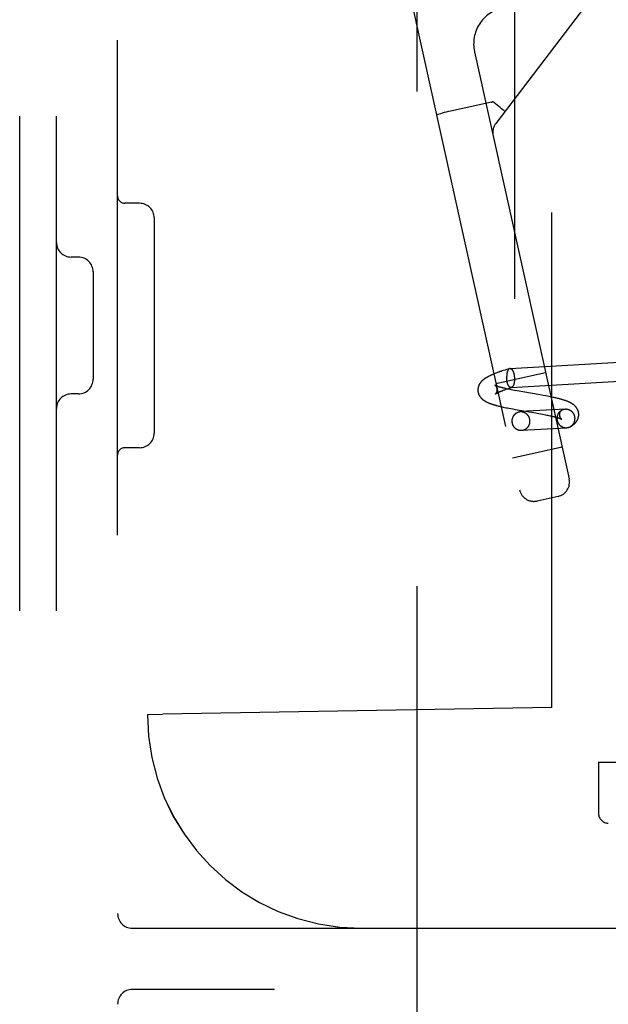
# Model space of a CAD drawing. Header units: inches. Extents: x 0 to 184, y 0 to 119.
# Tile 63 of 113: x 108.29 to 109.49, y 38.91 to 40.92. Entities that reach past the tile are written whole.
import ezdxf

# ---------------------------------------------------------------- set-up
doc = ezdxf.new("R2010")
doc.units = ezdxf.units.IN
doc.header["$LTSCALE"] = 10.121375
doc.header["$MEASUREMENT"] = 0
doc.linetypes.add('HIDDEN', pattern=[0.2, 0.1, -0.1])
doc.layers.add('DEFAULT_2', color=8, linetype='HIDDEN')

msp = doc.modelspace()

# ---------------------------------------------------------------- linework, layer by layer
at = {"layer": 'DEFAULT_2', "color": 8, "linetype": 'HIDDEN'}
for p, q in [((108.29, 37.686), (108.29, 43.186)), ((108.365, 37.686), (108.365, 43.186)), ((108.49, 37.841), (108.49, 43.031)), ((109.1025, 38.7485), (109.1025, 42.1235)), ((109.301, 41.3604), (109.301, 39.5116)), ((109.3771, 39.5129), (109.3771, 41.3591)), ((109.0638, 41.0757), (109.3114, 39.9578)), ((109.4699, 40.9792), (109.2628, 40.707)), ((109.2194, 40.8541), (109.4129, 39.9803)), ((109.254, 40.7511), (109.1705, 40.7326)), ((109.254, 40.7511), (109.2548, 40.7512)), ((109.281, 40.7316), (109.2803, 40.7324)), ((109.2812, 40.7312), (109.281, 40.7316)), ((109.2574, 40.6824), (109.2573, 40.683)), ((109.2573, 40.683), (109.2573, 40.6828)), ((108.535, 40.544), (108.505, 40.544)), ((108.565, 40.514), (108.565, 40.074)), ((108.41, 40.434), (108.395, 40.434)), ((108.44, 40.404), (108.44, 40.184)), ((109.2919, 40.206), (109.7808, 40.2346)), ((109.2789, 40.202), (109.2762, 40.2011)), ((109.2817, 40.2029), (109.2789, 40.202)), ((109.2845, 40.2038), (109.2817, 40.2029)), ((109.2883, 40.205), (109.2845, 40.2038)), ((109.2911, 40.2059), (109.2883, 40.205)), ((109.2613, 40.1957), (109.2596, 40.195)), ((109.263, 40.1964), (109.2613, 40.1957)), ((109.2647, 40.197), (109.263, 40.1964)), ((109.2632, 40.1756), (109.3647, 40.198)), ((109.2664, 40.1977), (109.2647, 40.197)), ((109.2682, 40.1983), (109.2664, 40.1977)), ((109.2699, 40.1989), (109.2682, 40.1983)), ((109.2717, 40.1996), (109.2699, 40.1989)), ((109.2735, 40.2002), (109.2717, 40.1996)), ((109.2762, 40.2011), (109.2735, 40.2002)), ((109.2941, 40.1671), (109.7399, 40.1931)), ((109.2706, 40.1682), (109.2696, 40.1685)), ((109.2715, 40.1679), (109.2706, 40.1682)), ((109.2725, 40.1676), (109.2715, 40.1679)), ((109.2736, 40.1674), (109.2725, 40.1676)), ((109.2746, 40.1671), (109.2736, 40.1674)), ((109.2758, 40.1668), (109.2746, 40.1671)), ((109.277, 40.1664), (109.2758, 40.1668)), ((109.2763, 40.1607), (109.2775, 40.1612)), ((109.2782, 40.1661), (109.277, 40.1664)), ((109.2775, 40.1612), (109.2786, 40.1616)), ((109.2795, 40.1658), (109.2782, 40.1661)), ((109.2786, 40.1616), (109.2799, 40.1621)), ((109.2808, 40.1655), (109.2795, 40.1658)), ((109.2799, 40.1621), (109.2811, 40.1625)), ((109.2821, 40.1652), (109.2808, 40.1655)), ((109.2811, 40.1625), (109.2824, 40.163)), ((109.2835, 40.1649), (109.2821, 40.1652)), ((109.2824, 40.163), (109.2838, 40.1635)), ((109.285, 40.1645), (109.2835, 40.1649)), ((109.2838, 40.1635), (109.2859, 40.1642)), ((109.2872, 40.1641), (109.285, 40.1645)), ((109.2859, 40.1642), (109.288, 40.165)), ((109.2895, 40.1636), (109.2872, 40.1641)), ((109.288, 40.165), (109.2903, 40.1657)), ((109.2919, 40.1631), (109.2895, 40.1636)), ((109.2903, 40.1657), (109.2926, 40.1665)), ((109.2943, 40.1626), (109.2919, 40.1631)), ((109.2926, 40.1665), (109.295, 40.1673)), ((109.2977, 40.1619), (109.2943, 40.1626)), ((109.3012, 40.1613), (109.2977, 40.1619)), ((109.3057, 40.1604), (109.3012, 40.1613)), ((108.41, 40.154), (108.395, 40.154)), ((109.2696, 40.1579), (109.2704, 40.1583)), ((109.2704, 40.1583), (109.2713, 40.1587)), ((109.2713, 40.1587), (109.2722, 40.1591)), ((109.2722, 40.1591), (109.2732, 40.1595)), ((109.2732, 40.1595), (109.2742, 40.1599)), ((109.2742, 40.1599), (109.2752, 40.1603)), ((109.2752, 40.1603), (109.2763, 40.1607)), ((109.3103, 40.1596), (109.3057, 40.1604)), ((109.318, 40.1582), (109.3103, 40.1596)), ((109.3534, 40.1521), (109.318, 40.1582)), ((109.3595, 40.1511), (109.3534, 40.1521)), ((109.3644, 40.1501), (109.3595, 40.1511)), ((109.3684, 40.1494), (109.3644, 40.1501)), ((109.3713, 40.1488), (109.3684, 40.1494)), ((109.3742, 40.1482), (109.3713, 40.1488)), ((109.3771, 40.1476), (109.3742, 40.1482)), ((109.3799, 40.147), (109.3771, 40.1476)), ((109.3818, 40.1466), (109.3799, 40.147)), ((109.3837, 40.1462), (109.3818, 40.1466)), ((109.3855, 40.1458), (109.3837, 40.1462)), ((109.3874, 40.1453), (109.3855, 40.1458)), ((109.3892, 40.1449), (109.3874, 40.1453)), ((109.391, 40.1445), (109.3892, 40.1449)), ((109.3928, 40.144), (109.391, 40.1445)), ((109.2653, 40.1302), (109.2671, 40.1297)), ((109.2671, 40.1297), (109.2689, 40.1293)), ((109.2689, 40.1293), (109.2707, 40.1288)), ((109.2707, 40.1288), (109.2725, 40.1284)), ((109.2725, 40.1284), (109.2744, 40.128)), ((109.2744, 40.128), (109.2762, 40.1275)), ((109.2762, 40.1275), (109.2781, 40.1271)), ((109.2781, 40.1271), (109.2809, 40.1265)), ((109.2809, 40.1265), (109.2838, 40.1259)), ((109.2838, 40.1259), (109.2867, 40.1253)), ((109.2867, 40.1253), (109.2896, 40.1248)), ((109.2896, 40.1248), (109.2935, 40.124)), ((109.2935, 40.124), (109.2975, 40.1233)), ((109.2975, 40.1233), (109.3025, 40.1224)), ((109.3025, 40.1224), (109.3447, 40.1151)), ((109.4051, 40.1232), (109.3131, 40.1179)), ((109.3447, 40.1151), (109.3504, 40.1141)), ((109.3504, 40.1141), (109.3549, 40.1132)), ((109.3549, 40.1132), (109.3585, 40.1126)), ((109.3585, 40.1126), (109.3619, 40.1119)), ((109.3619, 40.1119), (109.3645, 40.1114)), ((109.3645, 40.1114), (109.3669, 40.1109)), ((109.3669, 40.1109), (109.3693, 40.1104)), ((109.3693, 40.1104), (109.3715, 40.1099)), ((109.3715, 40.1099), (109.3738, 40.1095)), ((109.3738, 40.1095), (109.3752, 40.1091)), ((109.3752, 40.1091), (109.3766, 40.1088)), ((109.3766, 40.1088), (109.3779, 40.1085)), ((109.3779, 40.1085), (109.3792, 40.1082)), ((109.3792, 40.1082), (109.3805, 40.1079)), ((109.3805, 40.1079), (109.3817, 40.1076)), ((109.3817, 40.1076), (109.3829, 40.1073)), ((109.3829, 40.1073), (109.384, 40.107)), ((109.384, 40.107), (109.3851, 40.1067)), ((109.3851, 40.1067), (109.3861, 40.1064)), ((109.3861, 40.1064), (109.3871, 40.1061)), ((109.3871, 40.1061), (109.3881, 40.1058)), ((109.3881, 40.1058), (109.389, 40.1055)), ((109.3965, 40.1202), (109.3962, 40.12)), ((109.4074, 40.0843), (109.3153, 40.0789)), ((108.535, 40.044), (108.505, 40.044)), ((109.2969, 40.0232), (109.3984, 40.0457)), ((109.3901, 39.9445), (109.3472, 39.935)), ((108.551, 39.4985), (108.582, 39.499)), ((108.551, 39.4985), (108.5511, 39.4985)), ((109.3771, 39.5129), (108.582, 39.499)), ((109.3011, 39.5116), (109.301, 39.5116)), ((109.4727, 39.401), (109.4727, 39.296)), ((109.4727, 39.401), (110.1117, 39.401)), ((108.52, 39.061), (110.725, 39.061)), ((110.835, 38.936), (108.52, 38.936))]:
    msp.add_line(p, q, dxfattribs=at)
for points in [[(109.2583, 40.7506), (109.2577, 40.7509), (109.257, 40.7512), (109.2563, 40.7513), (109.2555, 40.7513), (109.2548, 40.7512), (109.254, 40.7511)], [(109.2803, 40.7324), (109.279, 40.7337), (109.2772, 40.7354), (109.2748, 40.7374), (109.2721, 40.7397), (109.269, 40.7422), (109.2656, 40.7449), (109.262, 40.7477), (109.2583, 40.7506)], [(109.1705, 40.7326), (109.166, 40.7316), (109.1615, 40.7305), (109.1573, 40.7294), (109.1534, 40.7283), (109.15, 40.7273), (109.147, 40.7264), (109.1447, 40.7255), (109.143, 40.7248), (109.142, 40.7242), (109.1417, 40.7237)], [(109.2911, 40.2059), (109.291, 40.2059), (109.2909, 40.2058), (109.2908, 40.2058), (109.2907, 40.2057), (109.2906, 40.2057), (109.2904, 40.2056), (109.2903, 40.2056), (109.2902, 40.2055), (109.2901, 40.2054), (109.29, 40.2053), (109.2899, 40.2053), (109.2898, 40.2052), (109.2896, 40.2051), (109.2895, 40.205), (109.2894, 40.2049), (109.2893, 40.2048), (109.2892, 40.2047), (109.2891, 40.2046), (109.289, 40.2044), (109.2889, 40.2043), (109.2888, 40.2042), (109.2887, 40.2041), (109.2886, 40.2039), (109.2885, 40.2038), (109.2884, 40.2036), (109.2883, 40.2035), (109.2882, 40.2034), (109.2881, 40.2032), (109.288, 40.203), (109.2879, 40.2029), (109.2878, 40.2027), (109.2877, 40.2025), (109.2876, 40.2024), (109.2875, 40.2022), (109.2874, 40.202), (109.2873, 40.2018), (109.2873, 40.2016), (109.2872, 40.2014), (109.2871, 40.2013), (109.287, 40.2011), (109.2869, 40.2008), (109.2868, 40.2006), (109.2868, 40.2004), (109.2867, 40.2002), (109.2866, 40.2), (109.2865, 40.1998), (109.2865, 40.1996), (109.2864, 40.1993), (109.2863, 40.1991), (109.2863, 40.1989), (109.2862, 40.1986), (109.2861, 40.1984), (109.2861, 40.1982), (109.286, 40.1979), (109.286, 40.1977), (109.2859, 40.1974), (109.2858, 40.1972), (109.2858, 40.1969), (109.2857, 40.1967), (109.2857, 40.1964), (109.2856, 40.1962), (109.2856, 40.1959), (109.2855, 40.1956), (109.2855, 40.1954), (109.2855, 40.1951), (109.2854, 40.1948), (109.2854, 40.1946), (109.2853, 40.1943), (109.2853, 40.194), (109.2853, 40.1937), (109.2853, 40.1935), (109.2852, 40.1932), (109.2852, 40.1929), (109.2852, 40.1926), (109.2851, 40.1923), (109.2851, 40.192), (109.2851, 40.1917), (109.2851, 40.1915), (109.2851, 40.1912), (109.2851, 40.1909), (109.2851, 40.1906), (109.285, 40.1903), (109.285, 40.19), (109.285, 40.1897), (109.285, 40.1894), (109.285, 40.1891), (109.285, 40.1888), (109.285, 40.1885), (109.285, 40.1882), (109.285, 40.1879), (109.285, 40.1876), (109.285, 40.1873), (109.2851, 40.187), (109.2851, 40.1867), (109.2851, 40.1864), (109.2851, 40.1861)], [(109.2919, 40.206), (109.2918, 40.206), (109.2916, 40.206), (109.2915, 40.206), (109.2914, 40.206), (109.2913, 40.2059), (109.2911, 40.2059), (109.2911, 40.2059)], [(109.2919, 40.206), (109.292, 40.206), (109.2921, 40.206), (109.2922, 40.206), (109.2924, 40.206), (109.2925, 40.206), (109.2926, 40.206), (109.2927, 40.206), (109.2929, 40.2059), (109.293, 40.2059), (109.2931, 40.2059), (109.2932, 40.2058), (109.2933, 40.2058), (109.2935, 40.2057), (109.2936, 40.2057), (109.2937, 40.2056), (109.2938, 40.2056), (109.294, 40.2055), (109.2941, 40.2054), (109.2942, 40.2053), (109.2943, 40.2053), (109.2944, 40.2052), (109.2946, 40.2051), (109.2947, 40.205), (109.2948, 40.2049), (109.2949, 40.2048), (109.295, 40.2047), (109.2952, 40.2046), (109.2953, 40.2044), (109.2954, 40.2043), (109.2955, 40.2042), (109.2956, 40.2041), (109.2958, 40.2039), (109.2959, 40.2038), (109.296, 40.2037), (109.2961, 40.2035), (109.2962, 40.2034), (109.2963, 40.2032), (109.2964, 40.2031), (109.2965, 40.2029), (109.2967, 40.2027), (109.2968, 40.2026), (109.2969, 40.2024), (109.297, 40.2022), (109.2971, 40.202), (109.2972, 40.2018), (109.2973, 40.2017), (109.2974, 40.2015), (109.2975, 40.2013), (109.2976, 40.2011), (109.2977, 40.2009), (109.2978, 40.2007), (109.2979, 40.2005), (109.298, 40.2002), (109.2981, 40.2), (109.2982, 40.1998), (109.2983, 40.1996), (109.2984, 40.1994), (109.2985, 40.1991), (109.2985, 40.1989), (109.2986, 40.1987), (109.2987, 40.1984), (109.2988, 40.1982), (109.2989, 40.198), (109.299, 40.1977), (109.2991, 40.1975), (109.2991, 40.1972), (109.2992, 40.197), (109.2993, 40.1967), (109.2994, 40.1964), (109.2994, 40.1962), (109.2995, 40.1959), (109.2996, 40.1957), (109.2997, 40.1954), (109.2997, 40.1951), (109.2998, 40.1949), (109.2998, 40.1946), (109.2999, 40.1943), (109.3, 40.194), (109.3, 40.1938), (109.3001, 40.1935), (109.3001, 40.1932), (109.3002, 40.1929), (109.3003, 40.1926), (109.3003, 40.1923), (109.3004, 40.1921), (109.3004, 40.1918), (109.3004, 40.1915), (109.3005, 40.1912), (109.3005, 40.1909), (109.3006, 40.1906), (109.3006, 40.1903), (109.3007, 40.19), (109.3007, 40.1897), (109.3007, 40.1894), (109.3008, 40.1891), (109.3008, 40.1888), (109.3008, 40.1885), (109.3008, 40.1882), (109.3009, 40.1879), (109.3009, 40.1876), (109.3009, 40.1873), (109.3009, 40.187)], [(109.2596, 40.195), (109.2588, 40.1947), (109.2579, 40.1944), (109.2571, 40.194), (109.2563, 40.1937), (109.2555, 40.1933), (109.2546, 40.193), (109.2538, 40.1926), (109.2529, 40.1922), (109.2521, 40.1918), (109.2512, 40.1914), (109.2504, 40.191), (109.2495, 40.1906), (109.2487, 40.1902), (109.2479, 40.1898), (109.2471, 40.1893), (109.2463, 40.1889), (109.2456, 40.1885), (109.2448, 40.1881), (109.2442, 40.1877), (109.2435, 40.1873), (109.2428, 40.1869), (109.2422, 40.1865), (109.2416, 40.1862), (109.241, 40.1858), (109.2405, 40.1854), (109.2399, 40.185), (109.2394, 40.1847), (109.2389, 40.1843), (109.2384, 40.1839), (109.2379, 40.1835), (109.2374, 40.1832), (109.237, 40.1828), (109.2365, 40.1824), (109.2361, 40.1821), (109.2357, 40.1817), (109.2353, 40.1813), (109.2349, 40.181), (109.2345, 40.1806), (109.2342, 40.1803), (109.2338, 40.1799), (109.2335, 40.1795), (109.2331, 40.1792), (109.2328, 40.1788), (109.2325, 40.1784), (109.2322, 40.1781), (109.2319, 40.1777), (109.2316, 40.1773), (109.2313, 40.1769), (109.231, 40.1765), (109.2307, 40.1761), (109.2304, 40.1757), (109.2302, 40.1753), (109.2299, 40.175), (109.2297, 40.1746), (109.2294, 40.1742), (109.2292, 40.1738), (109.229, 40.1734), (109.2288, 40.173), (109.2286, 40.1726), (109.2284, 40.1721), (109.2282, 40.1717), (109.2281, 40.1713), (109.2279, 40.1709), (109.2277, 40.1705), (109.2276, 40.1701), (109.2274, 40.1697), (109.2273, 40.1693), (109.2272, 40.1689), (109.227, 40.1684), (109.2269, 40.168), (109.2268, 40.1676), (109.2267, 40.1672), (109.2266, 40.1668), (109.2266, 40.1663), (109.2265, 40.1659), (109.2264, 40.1655), (109.2264, 40.1651), (109.2263, 40.1646), (109.2263, 40.1642), (109.2262, 40.1638), (109.2262, 40.1633), (109.2262, 40.1629), (109.2262, 40.1625), (109.2262, 40.1621), (109.2262, 40.1616), (109.2262, 40.1612), (109.2262, 40.1608)], [(109.2941, 40.1671), (109.294, 40.1671), (109.2939, 40.1671), (109.2938, 40.1671), (109.2937, 40.1671), (109.2935, 40.1671), (109.2934, 40.1671), (109.2933, 40.1672), (109.2932, 40.1672), (109.293, 40.1672), (109.2929, 40.1673), (109.2928, 40.1673), (109.2927, 40.1673), (109.2926, 40.1674), (109.2924, 40.1675), (109.2923, 40.1675), (109.2922, 40.1676), (109.2921, 40.1676), (109.2919, 40.1677), (109.2918, 40.1678), (109.2917, 40.1679), (109.2916, 40.168), (109.2915, 40.1681), (109.2913, 40.1682), (109.2912, 40.1682), (109.2911, 40.1684), (109.291, 40.1685), (109.2909, 40.1686), (109.2907, 40.1687), (109.2906, 40.1688), (109.2905, 40.1689), (109.2904, 40.1691), (109.2903, 40.1692), (109.2902, 40.1693), (109.29, 40.1695), (109.2899, 40.1696), (109.2898, 40.1698), (109.2897, 40.1699), (109.2896, 40.1701), (109.2895, 40.1702), (109.2894, 40.1704), (109.2893, 40.1706), (109.2892, 40.1708), (109.289, 40.1709), (109.2889, 40.1711), (109.2888, 40.1713), (109.2887, 40.1715), (109.2886, 40.1717), (109.2885, 40.1719), (109.2884, 40.1721), (109.2883, 40.1723), (109.2882, 40.1725), (109.2881, 40.1727), (109.288, 40.1729), (109.2879, 40.1731), (109.2878, 40.1733), (109.2877, 40.1736), (109.2877, 40.1738), (109.2876, 40.174), (109.2875, 40.1742), (109.2874, 40.1745), (109.2873, 40.1747), (109.2872, 40.1749), (109.2871, 40.1752), (109.287, 40.1754), (109.287, 40.1757), (109.2869, 40.1759), (109.2868, 40.1762), (109.2867, 40.1764), (109.2867, 40.1767), (109.2866, 40.177), (109.2865, 40.1772), (109.2864, 40.1775), (109.2864, 40.1777), (109.2863, 40.178), (109.2862, 40.1783), (109.2862, 40.1786), (109.2861, 40.1788), (109.286, 40.1791), (109.286, 40.1794), (109.2859, 40.1797), (109.2859, 40.1799), (109.2858, 40.1802), (109.2858, 40.1805), (109.2857, 40.1808), (109.2857, 40.1811), (109.2856, 40.1814), (109.2856, 40.1817), (109.2855, 40.182), (109.2855, 40.1822), (109.2854, 40.1825), (109.2854, 40.1828), (109.2854, 40.1831), (109.2853, 40.1834), (109.2853, 40.1837), (109.2853, 40.184), (109.2852, 40.1843), (109.2852, 40.1846), (109.2852, 40.1849), (109.2852, 40.1852), (109.2851, 40.1855), (109.2851, 40.1858), (109.2851, 40.1861)], [(109.301, 40.184), (109.301, 40.1837), (109.301, 40.1834), (109.301, 40.1831), (109.301, 40.1829), (109.301, 40.1826), (109.301, 40.1823), (109.3009, 40.182), (109.3009, 40.1817), (109.3009, 40.1814), (109.3009, 40.1811), (109.3009, 40.1808), (109.3008, 40.1805), (109.3008, 40.1802), (109.3008, 40.18), (109.3008, 40.1797), (109.3007, 40.1794), (109.3007, 40.1791), (109.3007, 40.1789), (109.3006, 40.1786), (109.3006, 40.1783), (109.3006, 40.178), (109.3005, 40.1778), (109.3005, 40.1775), (109.3004, 40.1772), (109.3004, 40.177), (109.3003, 40.1767), (109.3003, 40.1765), (109.3002, 40.1762), (109.3002, 40.1759), (109.3001, 40.1757), (109.3001, 40.1755), (109.3, 40.1752), (109.2999, 40.175), (109.2999, 40.1747), (109.2998, 40.1745), (109.2998, 40.1743), (109.2997, 40.174), (109.2996, 40.1738), (109.2995, 40.1736), (109.2995, 40.1733), (109.2994, 40.1731), (109.2993, 40.1729), (109.2993, 40.1727), (109.2992, 40.1725), (109.2991, 40.1723), (109.299, 40.1721), (109.2989, 40.1719), (109.2989, 40.1717), (109.2988, 40.1715), (109.2987, 40.1713), (109.2986, 40.1711), (109.2985, 40.1709), (109.2984, 40.1708), (109.2983, 40.1706), (109.2982, 40.1704), (109.2981, 40.1703), (109.298, 40.1701), (109.2979, 40.1699), (109.2979, 40.1698), (109.2978, 40.1696), (109.2977, 40.1695), (109.2976, 40.1693), (109.2975, 40.1692), (109.2973, 40.1691), (109.2972, 40.1689), (109.2971, 40.1688), (109.297, 40.1687), (109.2969, 40.1686), (109.2968, 40.1685), (109.2967, 40.1684), (109.2966, 40.1683), (109.2965, 40.1682), (109.2964, 40.1681), (109.2963, 40.168), (109.2962, 40.1679), (109.296, 40.1678), (109.2959, 40.1677), (109.2958, 40.1677), (109.2957, 40.1676), (109.2956, 40.1675), (109.2955, 40.1675), (109.2953, 40.1674), (109.2952, 40.1674), (109.2951, 40.1673), (109.295, 40.1673)], [(109.3009, 40.187), (109.3009, 40.1867), (109.3009, 40.1864), (109.301, 40.1861), (109.301, 40.1858), (109.301, 40.1855), (109.301, 40.1852), (109.301, 40.1849), (109.301, 40.1846), (109.301, 40.1843)], [(109.2696, 40.1685), (109.2688, 40.1688), (109.2684, 40.1689), (109.268, 40.169), (109.2676, 40.1691), (109.2672, 40.1693), (109.2669, 40.1694), (109.2665, 40.1695), (109.2662, 40.1696), (109.2658, 40.1698), (109.2655, 40.1699), (109.2652, 40.17), (109.2649, 40.1701), (109.2647, 40.1702), (109.2644, 40.1703), (109.2641, 40.1704), (109.2639, 40.1705), (109.2637, 40.1706), (109.2634, 40.1707), (109.2632, 40.1708), (109.263, 40.1709), (109.2628, 40.171), (109.2627, 40.171), (109.2625, 40.1711), (109.2623, 40.1712), (109.2622, 40.1713), (109.262, 40.1713), (109.2619, 40.1714), (109.2618, 40.1715), (109.2617, 40.1715), (109.2616, 40.1716), (109.2615, 40.1716), (109.2614, 40.1717), (109.2613, 40.1717), (109.2612, 40.1717), (109.2612, 40.1718), (109.2611, 40.1718), (109.2611, 40.1718), (109.261, 40.1719), (109.261, 40.1719), (109.261, 40.1719), (109.261, 40.1719), (109.261, 40.1719)], [(109.261, 40.1719), (109.261, 40.1719), (109.261, 40.1719), (109.261, 40.1719), (109.261, 40.1719), (109.261, 40.1719), (109.261, 40.1719), (109.261, 40.1719), (109.2611, 40.1718), (109.2611, 40.1718), (109.2611, 40.1718), (109.2612, 40.1718), (109.2612, 40.1717), (109.2613, 40.1717), (109.2613, 40.1716), (109.2614, 40.1716), (109.2615, 40.1715), (109.2615, 40.1714), (109.2616, 40.1713), (109.2617, 40.1713), (109.2618, 40.1712), (109.2619, 40.1711), (109.262, 40.171), (109.2621, 40.1709), (109.2621, 40.1708), (109.2622, 40.1707), (109.2624, 40.1705), (109.2625, 40.1704), (109.2626, 40.1703), (109.2627, 40.1701), (109.2628, 40.17), (109.2629, 40.1698), (109.263, 40.1696), (109.2631, 40.1694), (109.2632, 40.1693), (109.2634, 40.1691), (109.2635, 40.1688), (109.2636, 40.1686), (109.2637, 40.1684), (109.2638, 40.1682), (109.2639, 40.1679), (109.2641, 40.1677), (109.2642, 40.1674), (109.2643, 40.1671), (109.2644, 40.1669), (109.2645, 40.1666), (109.2646, 40.1663), (109.2647, 40.166), (109.2647, 40.1657), (109.2648, 40.1654), (109.2649, 40.165), (109.2649, 40.1647), (109.265, 40.1644), (109.2651, 40.1641), (109.2651, 40.1637), (109.2651, 40.1634), (109.2651, 40.1631)], [(109.2651, 40.1631), (109.2652, 40.1628), (109.2652, 40.1624), (109.2652, 40.1621), (109.2652, 40.1618), (109.2651, 40.1614), (109.2651, 40.1611), (109.2651, 40.1608), (109.265, 40.1605), (109.265, 40.1602), (109.265, 40.1598), (109.2649, 40.1595), (109.2648, 40.1592), (109.2648, 40.159), (109.2647, 40.1587), (109.2646, 40.1584), (109.2645, 40.1581), (109.2644, 40.1579), (109.2644, 40.1576), (109.2643, 40.1574), (109.2642, 40.1572), (109.2641, 40.157), (109.264, 40.1568), (109.2639, 40.1566), (109.2638, 40.1564), (109.2637, 40.1562), (109.2636, 40.156), (109.2635, 40.1558), (109.2634, 40.1557), (109.2633, 40.1555), (109.2633, 40.1554), (109.2632, 40.1552), (109.2631, 40.1551), (109.263, 40.155), (109.2629, 40.1549), (109.2628, 40.1548), (109.2628, 40.1547), (109.2627, 40.1546), (109.2626, 40.1545), (109.2626, 40.1544), (109.2625, 40.1543), (109.2624, 40.1542), (109.2624, 40.1542), (109.2623, 40.1541), (109.2623, 40.1541), (109.2622, 40.154), (109.2622, 40.154), (109.2621, 40.1539), (109.2621, 40.1539), (109.2621, 40.1539), (109.2621, 40.1539), (109.262, 40.1538), (109.262, 40.1538), (109.262, 40.1538)], [(109.295, 40.1673), (109.2949, 40.1672), (109.2948, 40.1672), (109.2946, 40.1672), (109.2945, 40.1671), (109.2944, 40.1671), (109.2943, 40.1671), (109.2941, 40.1671)], [(109.2262, 40.1608), (109.2262, 40.1604), (109.2263, 40.16), (109.2263, 40.1595), (109.2264, 40.1591), (109.2264, 40.1587), (109.2265, 40.1583), (109.2266, 40.1578), (109.2267, 40.1574), (109.2268, 40.157), (109.2269, 40.1566), (109.227, 40.1561), (109.2271, 40.1557), (109.2272, 40.1553), (109.2273, 40.1549), (109.2275, 40.1545), (109.2276, 40.1541), (109.2278, 40.1536), (109.228, 40.1532), (109.2281, 40.1528), (109.2283, 40.1524), (109.2285, 40.152), (109.2287, 40.1516), (109.2289, 40.1512), (109.2291, 40.1508), (109.2293, 40.1505), (109.2296, 40.1501), (109.2298, 40.1497), (109.23, 40.1493), (109.2303, 40.1489), (109.2305, 40.1485), (109.2308, 40.1482), (109.2311, 40.1478), (109.2314, 40.1474), (109.2317, 40.1471), (109.232, 40.1467), (109.2323, 40.1463), (109.2326, 40.1459), (109.2329, 40.1456), (109.2333, 40.1452), (109.2336, 40.1449), (109.2339, 40.1445), (109.2343, 40.1442), (109.2347, 40.1439), (109.235, 40.1435), (109.2354, 40.1432), (109.2358, 40.1429), (109.2362, 40.1426), (109.2366, 40.1422), (109.237, 40.1419), (109.2374, 40.1416), (109.2379, 40.1413), (109.2383, 40.141), (109.2388, 40.1407), (109.2393, 40.1403), (109.2397, 40.14), (109.2403, 40.1397), (109.2408, 40.1394), (109.2413, 40.1391), (109.2418, 40.1388), (109.2424, 40.1385), (109.243, 40.1382), (109.2435, 40.1379), (109.2441, 40.1376), (109.2448, 40.1373), (109.2454, 40.137), (109.246, 40.1367), (109.2467, 40.1364), (109.2474, 40.1361), (109.2481, 40.1358), (109.2489, 40.1355), (109.2496, 40.1351), (109.2504, 40.1348), (109.2512, 40.1345), (109.2521, 40.1342), (109.2529, 40.1339), (109.2538, 40.1336), (109.2547, 40.1333), (109.2556, 40.133), (109.2565, 40.1327), (109.2574, 40.1324), (109.2583, 40.1322), (109.2591, 40.1319), (109.26, 40.1316), (109.2609, 40.1314), (109.2618, 40.1311), (109.2626, 40.1309), (109.2635, 40.1306), (109.2653, 40.1302)], [(109.262, 40.1538), (109.262, 40.1538), (109.262, 40.1538), (109.262, 40.1538), (109.262, 40.1538), (109.2621, 40.1538), (109.2621, 40.1539), (109.2621, 40.1539), (109.2622, 40.1539), (109.2622, 40.154), (109.2623, 40.154), (109.2623, 40.154), (109.2624, 40.1541), (109.2625, 40.1541), (109.2625, 40.1542), (109.2626, 40.1543), (109.2627, 40.1543), (109.2628, 40.1544), (109.263, 40.1545), (109.2631, 40.1546), (109.2632, 40.1547), (109.2634, 40.1547), (109.2635, 40.1548), (109.2637, 40.1549), (109.2639, 40.155), (109.264, 40.1551), (109.2642, 40.1553), (109.2644, 40.1554), (109.2647, 40.1555), (109.2649, 40.1556), (109.2651, 40.1557), (109.2654, 40.1559), (109.2656, 40.156), (109.2659, 40.1562), (109.2662, 40.1563), (109.2665, 40.1564), (109.2668, 40.1566), (109.2671, 40.1568), (109.2674, 40.1569), (109.2677, 40.1571), (109.2681, 40.1572), (109.2684, 40.1574), (109.2688, 40.1576), (109.2692, 40.1578), (109.2696, 40.1579)], [(109.4323, 40.1132), (109.4323, 40.1136), (109.4323, 40.1141), (109.4322, 40.1145), (109.4322, 40.1149), (109.4321, 40.1154), (109.432, 40.1158), (109.432, 40.1162), (109.4319, 40.1166), (109.4318, 40.1171), (109.4317, 40.1175), (109.4316, 40.1179), (109.4315, 40.1183), (109.4313, 40.1188), (109.4312, 40.1192), (109.4311, 40.1196), (109.4309, 40.12), (109.4307, 40.1204), (109.4306, 40.1208), (109.4304, 40.1212), (109.4302, 40.1216), (109.43, 40.122), (109.4298, 40.1224), (109.4296, 40.1228), (109.4294, 40.1232), (109.4292, 40.1236), (109.429, 40.124), (109.4287, 40.1244), (109.4285, 40.1248), (109.4283, 40.1251), (109.428, 40.1255), (109.4277, 40.1259), (109.4274, 40.1263), (109.4272, 40.1266), (109.4269, 40.127), (109.4266, 40.1274), (109.4263, 40.1277), (109.4259, 40.1281), (109.4256, 40.1285), (109.4253, 40.1288), (109.4249, 40.1292), (109.4246, 40.1295), (109.4242, 40.1299), (109.4239, 40.1302), (109.4235, 40.1305), (109.4231, 40.1309), (109.4227, 40.1312), (109.4223, 40.1315), (109.4219, 40.1318), (109.4215, 40.1321), (109.4211, 40.1325), (109.4206, 40.1328), (109.4202, 40.1331), (109.4197, 40.1334), (109.4192, 40.1337), (109.4187, 40.1341), (109.4182, 40.1344), (109.4177, 40.1347), (109.4171, 40.135), (109.4165, 40.1354), (109.4159, 40.1357), (109.4153, 40.136), (109.4146, 40.1364), (109.414, 40.1367), (109.4133, 40.137), (109.4126, 40.1373), (109.4119, 40.1377), (109.4111, 40.138), (109.4103, 40.1383), (109.4095, 40.1387), (109.4086, 40.139), (109.4078, 40.1393), (109.4069, 40.1397), (109.406, 40.14), (109.4051, 40.1403), (109.4043, 40.1406), (109.4034, 40.1409), (109.4025, 40.1412), (109.4016, 40.1415), (109.4007, 40.1417), (109.3998, 40.142), (109.399, 40.1423), (109.3981, 40.1425), (109.3972, 40.1428), (109.3963, 40.143), (109.3954, 40.1433), (109.3946, 40.1435), (109.3928, 40.144)], [(109.3962, 40.12), (109.3963, 40.1201), (109.3965, 40.1202), (109.3968, 40.1204), (109.397, 40.1205), (109.3972, 40.1207), (109.3975, 40.1208), (109.3977, 40.121), (109.3979, 40.1211), (109.3982, 40.1212), (109.3984, 40.1214), (109.3987, 40.1215), (109.3989, 40.1216), (109.3991, 40.1217), (109.3994, 40.1218), (109.3996, 40.1219), (109.3999, 40.1221), (109.4001, 40.1222), (109.4004, 40.1222), (109.4007, 40.1223), (109.4009, 40.1224), (109.4012, 40.1225), (109.4014, 40.1226), (109.4017, 40.1227), (109.4019, 40.1227), (109.4022, 40.1228), (109.4025, 40.1229), (109.4027, 40.1229), (109.403, 40.123), (109.4033, 40.123), (109.4035, 40.1231), (109.4038, 40.1231), (109.4041, 40.1231), (109.4043, 40.1232), (109.4046, 40.1232), (109.4049, 40.1232), (109.4051, 40.1232)], [(109.4051, 40.1232), (109.4054, 40.1233), (109.4057, 40.1233), (109.4059, 40.1233), (109.4062, 40.1233), (109.4065, 40.1233), (109.4067, 40.1233), (109.407, 40.1232), (109.4073, 40.1232), (109.4076, 40.1232), (109.4078, 40.1232), (109.4081, 40.1231), (109.4084, 40.1231), (109.4086, 40.1231), (109.4089, 40.123), (109.4092, 40.123), (109.4094, 40.1229), (109.4097, 40.1229), (109.4099, 40.1228), (109.4102, 40.1227), (109.4105, 40.1227), (109.4107, 40.1226), (109.411, 40.1225), (109.4113, 40.1224), (109.4115, 40.1223), (109.4118, 40.1223), (109.412, 40.1222), (109.4123, 40.1221), (109.4125, 40.122), (109.4128, 40.1218), (109.413, 40.1217), (109.4133, 40.1216), (109.4135, 40.1215), (109.4138, 40.1214), (109.414, 40.1212), (109.4143, 40.1211), (109.4145, 40.121), (109.4147, 40.1208), (109.415, 40.1207), (109.4152, 40.1205), (109.4154, 40.1204), (109.4157, 40.1202), (109.4159, 40.1201), (109.4161, 40.1199), (109.4163, 40.1197), (109.4166, 40.1196), (109.4168, 40.1194), (109.417, 40.1192), (109.4172, 40.119), (109.4174, 40.1189), (109.4176, 40.1187), (109.4178, 40.1185), (109.418, 40.1183), (109.4182, 40.1181), (109.4184, 40.1179), (109.4186, 40.1177), (109.4188, 40.1175), (109.419, 40.1173), (109.4192, 40.117), (109.4194, 40.1168), (109.4196, 40.1166), (109.4197, 40.1164), (109.4199, 40.1162), (109.4201, 40.1159), (109.4203, 40.1157), (109.4204, 40.1155), (109.4206, 40.1152), (109.4207, 40.115), (109.4209, 40.1147), (109.4211, 40.1145), (109.4212, 40.1142), (109.4213, 40.114), (109.4215, 40.1137), (109.4216, 40.1135), (109.4218, 40.1132), (109.4219, 40.113), (109.422, 40.1127), (109.4221, 40.1125), (109.4223, 40.1122), (109.4224, 40.1119), (109.4225, 40.1117), (109.4226, 40.1114), (109.4227, 40.1111), (109.4228, 40.1108), (109.4229, 40.1106), (109.423, 40.1103), (109.4231, 40.11), (109.4232, 40.1097), (109.4233, 40.1094), (109.4233, 40.1092), (109.4234, 40.1089), (109.4235, 40.1086), (109.4236, 40.1083), (109.4236, 40.108), (109.4237, 40.1077), (109.4237, 40.1074), (109.4238, 40.1072), (109.4238, 40.1069), (109.4239, 40.1066), (109.4239, 40.1063), (109.424, 40.106), (109.424, 40.1057), (109.424, 40.1054), (109.424, 40.1051), (109.4241, 40.1048)], [(109.2964, 40.0974), (109.2964, 40.0977), (109.2964, 40.098), (109.2964, 40.0983), (109.2964, 40.0986), (109.2964, 40.0989), (109.2964, 40.0992), (109.2964, 40.0995), (109.2964, 40.0998), (109.2964, 40.1001), (109.2965, 40.1004), (109.2965, 40.1007), (109.2965, 40.101), (109.2965, 40.1013), (109.2966, 40.1016), (109.2966, 40.1018), (109.2967, 40.1021), (109.2967, 40.1024), (109.2968, 40.1027), (109.2968, 40.103), (109.2969, 40.1033), (109.297, 40.1036), (109.297, 40.1039), (109.2971, 40.1042), (109.2972, 40.1045), (109.2973, 40.1048), (109.2974, 40.105), (109.2975, 40.1053), (109.2976, 40.1056), (109.2977, 40.1059), (109.2978, 40.1062), (109.2979, 40.1064), (109.298, 40.1067), (109.2981, 40.107), (109.2982, 40.1072), (109.2984, 40.1075), (109.2985, 40.1078), (109.2986, 40.108), (109.2987, 40.1083), (109.2989, 40.1085), (109.299, 40.1088), (109.2992, 40.1091), (109.2993, 40.1093), (109.2995, 40.1096), (109.2996, 40.1098), (109.2998, 40.11), (109.3, 40.1103), (109.3001, 40.1105), (109.3003, 40.1108), (109.3005, 40.111), (109.3006, 40.1112), (109.3008, 40.1114), (109.301, 40.1117), (109.3012, 40.1119), (109.3014, 40.1121), (109.3016, 40.1123), (109.3018, 40.1125), (109.302, 40.1127), (109.3022, 40.1129), (109.3024, 40.1131), (109.3026, 40.1133), (109.3028, 40.1135), (109.303, 40.1137), (109.3032, 40.1139), (109.3034, 40.1141), (109.3036, 40.1142), (109.3039, 40.1144), (109.3041, 40.1146), (109.3043, 40.1147), (109.3046, 40.1149), (109.3048, 40.1151), (109.305, 40.1152), (109.3053, 40.1154), (109.3055, 40.1155), (109.3057, 40.1157), (109.306, 40.1158), (109.3062, 40.1159), (109.3065, 40.1161), (109.3067, 40.1162), (109.307, 40.1163), (109.3072, 40.1164), (109.3075, 40.1165), (109.3077, 40.1166), (109.308, 40.1167), (109.3082, 40.1168), (109.3085, 40.1169), (109.3088, 40.117), (109.309, 40.1171), (109.3093, 40.1172), (109.3096, 40.1173), (109.3098, 40.1173), (109.3101, 40.1174), (109.3104, 40.1175), (109.3106, 40.1175), (109.3109, 40.1176), (109.3112, 40.1176), (109.3114, 40.1177), (109.3117, 40.1177), (109.312, 40.1178), (109.3122, 40.1178), (109.3125, 40.1178), (109.3128, 40.1179), (109.3131, 40.1179)], [(109.3131, 40.1179), (109.3133, 40.1179), (109.3136, 40.1179), (109.3139, 40.1179), (109.3142, 40.1179), (109.3144, 40.1179), (109.3147, 40.1179), (109.315, 40.1179), (109.3153, 40.1179), (109.3155, 40.1178), (109.3158, 40.1178), (109.3161, 40.1178), (109.3164, 40.1177), (109.3166, 40.1177), (109.3169, 40.1176), (109.3172, 40.1176), (109.3174, 40.1175), (109.3177, 40.1175), (109.318, 40.1174), (109.3182, 40.1173), (109.3185, 40.1173), (109.3188, 40.1172), (109.319, 40.1171), (109.3193, 40.117), (109.3196, 40.1169), (109.3198, 40.1168), (109.3201, 40.1167), (109.3203, 40.1166), (109.3206, 40.1165), (109.3209, 40.1164), (109.3211, 40.1163), (109.3214, 40.1162), (109.3216, 40.116), (109.3219, 40.1159), (109.3221, 40.1158), (109.3224, 40.1156), (109.3226, 40.1155), (109.3228, 40.1154), (109.3231, 40.1152), (109.3233, 40.1151), (109.3236, 40.1149), (109.3238, 40.1147), (109.324, 40.1146), (109.3242, 40.1144), (109.3245, 40.1142), (109.3247, 40.114), (109.3249, 40.1139), (109.3251, 40.1137), (109.3253, 40.1135), (109.3256, 40.1133), (109.3258, 40.1131), (109.326, 40.1129), (109.3262, 40.1127), (109.3264, 40.1125), (109.3266, 40.1123), (109.3268, 40.1121), (109.327, 40.1119), (109.3272, 40.1116), (109.3273, 40.1114), (109.3275, 40.1112), (109.3277, 40.111), (109.3279, 40.1107), (109.3281, 40.1105), (109.3282, 40.1103), (109.3284, 40.11), (109.3286, 40.1098), (109.3287, 40.1095), (109.3289, 40.1093), (109.329, 40.109), (109.3292, 40.1088), (109.3293, 40.1085), (109.3295, 40.1083), (109.3296, 40.108), (109.3298, 40.1077), (109.3299, 40.1075), (109.33, 40.1072), (109.3301, 40.1069), (109.3303, 40.1067), (109.3304, 40.1064), (109.3305, 40.1061), (109.3306, 40.1059), (109.3307, 40.1056), (109.3308, 40.1053), (109.3309, 40.105), (109.331, 40.1047), (109.3311, 40.1044), (109.3312, 40.1042), (109.3313, 40.1039), (109.3313, 40.1036), (109.3314, 40.1033), (109.3315, 40.103), (109.3315, 40.1027), (109.3316, 40.1024), (109.3317, 40.1021), (109.3317, 40.1018), (109.3318, 40.1015), (109.3318, 40.1012), (109.3318, 40.1009), (109.3319, 40.1006), (109.3319, 40.1003), (109.3319, 40.1), (109.332, 40.0997), (109.332, 40.0994)], [(109.3885, 40.1027), (109.3885, 40.103), (109.3885, 40.1033), (109.3884, 40.1036), (109.3884, 40.1039), (109.3884, 40.1042), (109.3884, 40.1045), (109.3885, 40.1048), (109.3885, 40.1051), (109.3885, 40.1054), (109.3885, 40.1057), (109.3885, 40.106), (109.3886, 40.1063), (109.3886, 40.1066), (109.3886, 40.1068), (109.3887, 40.1071), (109.3887, 40.1074), (109.3888, 40.1077), (109.3888, 40.108), (109.3889, 40.1083), (109.3889, 40.1086), (109.389, 40.1089), (109.3891, 40.1091), (109.3892, 40.1094), (109.3892, 40.1097), (109.3893, 40.11), (109.3894, 40.1103), (109.3895, 40.1105), (109.3896, 40.1108), (109.3897, 40.1111), (109.3898, 40.1114), (109.3899, 40.1116), (109.39, 40.1119), (109.3901, 40.1122), (109.3902, 40.1124), (109.3903, 40.1127), (109.3905, 40.113), (109.3906, 40.1132), (109.3907, 40.1135), (109.3908, 40.1137), (109.391, 40.114), (109.3911, 40.1142), (109.3913, 40.1145), (109.3914, 40.1147), (109.3916, 40.115), (109.3917, 40.1152), (109.3919, 40.1154), (109.392, 40.1157), (109.3922, 40.1159), (109.3924, 40.1161), (109.3925, 40.1164), (109.3927, 40.1166), (109.3929, 40.1168), (109.3931, 40.117), (109.3932, 40.1172), (109.3934, 40.1175), (109.3936, 40.1177), (109.3938, 40.1179), (109.394, 40.1181), (109.3942, 40.1183), (109.3944, 40.1185), (109.3946, 40.1187), (109.3948, 40.1188), (109.395, 40.119), (109.3952, 40.1192), (109.3954, 40.1194), (109.3957, 40.1196), (109.3959, 40.1197), (109.3961, 40.1199), (109.3962, 40.12)], [(109.4074, 40.0843), (109.4071, 40.0843), (109.4069, 40.0843), (109.4066, 40.0843), (109.4063, 40.0843), (109.4061, 40.0843), (109.4058, 40.0843), (109.4055, 40.0843), (109.4053, 40.0843), (109.405, 40.0843), (109.4047, 40.0844), (109.4044, 40.0844), (109.4042, 40.0844), (109.4039, 40.0845), (109.4036, 40.0845), (109.4034, 40.0846), (109.4031, 40.0846), (109.4028, 40.0847), (109.4026, 40.0847), (109.4023, 40.0848), (109.4021, 40.0849), (109.4018, 40.085), (109.4015, 40.085), (109.4013, 40.0851), (109.401, 40.0852), (109.4008, 40.0853), (109.4005, 40.0854), (109.4003, 40.0855), (109.4, 40.0856), (109.3998, 40.0857), (109.3995, 40.0858), (109.3993, 40.0859), (109.399, 40.0861), (109.3988, 40.0862), (109.3985, 40.0863), (109.3983, 40.0864), (109.398, 40.0866), (109.3978, 40.0867), (109.3976, 40.0869), (109.3973, 40.087), (109.3971, 40.0872), (109.3969, 40.0873), (109.3966, 40.0875), (109.3964, 40.0876), (109.3962, 40.0878), (109.396, 40.088), (109.3958, 40.0882), (109.3955, 40.0883), (109.3953, 40.0885), (109.3951, 40.0887), (109.3949, 40.0889), (109.3947, 40.0891), (109.3945, 40.0893), (109.3943, 40.0895), (109.3941, 40.0897), (109.3939, 40.0899), (109.3937, 40.0901), (109.3935, 40.0903), (109.3933, 40.0905), (109.3931, 40.0907), (109.393, 40.091), (109.3928, 40.0912), (109.3926, 40.0914), (109.3924, 40.0916), (109.3923, 40.0919), (109.3921, 40.0921), (109.3919, 40.0923), (109.3918, 40.0926), (109.3916, 40.0928), (109.3915, 40.0931), (109.3913, 40.0933), (109.3912, 40.0936), (109.391, 40.0938), (109.3909, 40.0941), (109.3908, 40.0943), (109.3906, 40.0946), (109.3905, 40.0948), (109.3904, 40.0951), (109.3903, 40.0954), (109.3902, 40.0956), (109.39, 40.0959), (109.3899, 40.0962), (109.3898, 40.0964), (109.3897, 40.0967), (109.3896, 40.097), (109.3895, 40.0973), (109.3894, 40.0975), (109.3894, 40.0978), (109.3893, 40.0981), (109.3892, 40.0984), (109.3891, 40.0987), (109.389, 40.099), (109.389, 40.0992), (109.3889, 40.0995), (109.3889, 40.0998), (109.3888, 40.1001), (109.3887, 40.1004), (109.3887, 40.1007), (109.3887, 40.101), (109.3886, 40.1013), (109.3886, 40.1016), (109.3885, 40.1019), (109.3885, 40.1022), (109.3885, 40.1024), (109.3885, 40.1027)], [(109.389, 40.1055), (109.3898, 40.1053), (109.3902, 40.1051), (109.3906, 40.105), (109.391, 40.1049), (109.3914, 40.1047), (109.3917, 40.1046), (109.3921, 40.1045), (109.3924, 40.1044), (109.3927, 40.1043), (109.3931, 40.1042), (109.3934, 40.104), (109.3936, 40.1039), (109.3939, 40.1038), (109.3942, 40.1037), (109.3944, 40.1036), (109.3947, 40.1035), (109.3949, 40.1034), (109.3951, 40.1033), (109.3953, 40.1032), (109.3955, 40.1032), (109.3957, 40.1031), (109.3959, 40.103), (109.3961, 40.1029), (109.3962, 40.1028), (109.3964, 40.1028), (109.3965, 40.1027), (109.3967, 40.1026), (109.3968, 40.1026), (109.3969, 40.1025), (109.397, 40.1025), (109.3971, 40.1024), (109.3972, 40.1024), (109.3972, 40.1023), (109.3973, 40.1023), (109.3974, 40.1023), (109.3974, 40.1022), (109.3975, 40.1022), (109.3975, 40.1022), (109.3975, 40.1022), (109.3976, 40.1021), (109.3976, 40.1021), (109.3976, 40.1021)], [(109.3934, 40.111), (109.3934, 40.1113), (109.3934, 40.1116), (109.3934, 40.1119), (109.3934, 40.1123), (109.3934, 40.1126), (109.3934, 40.1129), (109.3935, 40.1133), (109.3935, 40.1136), (109.3935, 40.1139), (109.3936, 40.1142), (109.3936, 40.1145), (109.3937, 40.1148), (109.3938, 40.1151), (109.3939, 40.1153), (109.3939, 40.1156), (109.394, 40.1159), (109.3941, 40.1161), (109.3942, 40.1164), (109.3943, 40.1166), (109.3944, 40.1168), (109.3945, 40.1171), (109.3945, 40.1173), (109.3946, 40.1175), (109.3947, 40.1177), (109.3948, 40.1179), (109.3949, 40.118), (109.395, 40.1182), (109.3951, 40.1184), (109.3952, 40.1185), (109.3953, 40.1187), (109.3954, 40.1188), (109.3955, 40.1189), (109.3955, 40.119), (109.3956, 40.1192), (109.3957, 40.1193), (109.3958, 40.1194), (109.3958, 40.1195), (109.3959, 40.1196), (109.396, 40.1196), (109.396, 40.1197), (109.3961, 40.1198), (109.3962, 40.1199), (109.3962, 40.1199), (109.3963, 40.12), (109.3963, 40.12), (109.3964, 40.1201), (109.3964, 40.1201), (109.3964, 40.1201), (109.3965, 40.1202), (109.3965, 40.1202), (109.3965, 40.1202), (109.3965, 40.1202), (109.3965, 40.1202)], [(109.3976, 40.1021), (109.3976, 40.1021), (109.3976, 40.1021), (109.3976, 40.1021), (109.3976, 40.1021), (109.3976, 40.1021), (109.3975, 40.1022), (109.3975, 40.1022), (109.3975, 40.1022), (109.3975, 40.1022), (109.3974, 40.1023), (109.3974, 40.1023), (109.3973, 40.1023), (109.3973, 40.1024), (109.3972, 40.1024), (109.3971, 40.1025), (109.3971, 40.1026), (109.397, 40.1026), (109.3969, 40.1027), (109.3968, 40.1028), (109.3968, 40.1029), (109.3967, 40.103), (109.3966, 40.1031), (109.3965, 40.1032), (109.3964, 40.1033), (109.3963, 40.1034), (109.3962, 40.1035), (109.3961, 40.1036), (109.396, 40.1038), (109.3959, 40.1039), (109.3958, 40.1041), (109.3956, 40.1043), (109.3955, 40.1044), (109.3954, 40.1046), (109.3953, 40.1048), (109.3952, 40.105), (109.3951, 40.1052), (109.3949, 40.1054), (109.3948, 40.1056), (109.3947, 40.1059), (109.3946, 40.1061), (109.3945, 40.1064), (109.3944, 40.1066), (109.3943, 40.1069), (109.3942, 40.1072), (109.3941, 40.1075), (109.394, 40.1078), (109.3939, 40.1081), (109.3938, 40.1084), (109.3937, 40.1087), (109.3937, 40.109), (109.3936, 40.1093), (109.3935, 40.1097), (109.3935, 40.11), (109.3935, 40.1103), (109.3934, 40.1106), (109.3934, 40.111)], [(109.4149, 40.0866), (109.4155, 40.087), (109.4162, 40.0874), (109.4168, 40.0878), (109.4174, 40.0882), (109.418, 40.0886), (109.4185, 40.0889), (109.4191, 40.0893), (109.4196, 40.0897), (109.4201, 40.0901), (109.4206, 40.0904), (109.421, 40.0908), (109.4215, 40.0912), (109.4219, 40.0915), (109.4223, 40.0919), (109.4227, 40.0922), (109.4231, 40.0926), (109.4235, 40.093), (109.4239, 40.0933), (109.4243, 40.0937), (109.4246, 40.094), (109.425, 40.0944), (109.4253, 40.0947), (109.4256, 40.0951), (109.4259, 40.0955), (109.4262, 40.0958), (109.4266, 40.0962), (109.4268, 40.0966), (109.4271, 40.0969), (109.4274, 40.0973), (109.4277, 40.0977), (109.428, 40.0981), (109.4282, 40.0985), (109.4285, 40.0989), (109.4287, 40.0993), (109.429, 40.0997), (109.4292, 40.1001), (109.4294, 40.1005), (109.4296, 40.1009), (109.4298, 40.1012), (109.43, 40.1016), (109.4302, 40.102), (109.4304, 40.1024), (109.4306, 40.1028), (109.4307, 40.1032), (109.4309, 40.1037), (109.431, 40.1041), (109.4312, 40.1045), (109.4313, 40.1049), (109.4314, 40.1053), (109.4315, 40.1057), (109.4316, 40.1061), (109.4317, 40.1065), (109.4318, 40.1069), (109.4319, 40.1074), (109.432, 40.1078), (109.4321, 40.1082), (109.4321, 40.1086), (109.4322, 40.109), (109.4322, 40.1095), (109.4323, 40.1099), (109.4323, 40.1103), (109.4323, 40.1107), (109.4324, 40.1112), (109.4324, 40.1116), (109.4324, 40.112), (109.4324, 40.1124), (109.4324, 40.1128), (109.4323, 40.1132)], [(109.4241, 40.1048), (109.4241, 40.1045), (109.4241, 40.1042), (109.4241, 40.1039), (109.4241, 40.1036), (109.4241, 40.1033), (109.4241, 40.103), (109.4241, 40.1028), (109.4241, 40.1025), (109.424, 40.1022), (109.424, 40.1019), (109.424, 40.1016), (109.424, 40.1013), (109.4239, 40.101), (109.4239, 40.1007), (109.4239, 40.1004), (109.4238, 40.1001), (109.4238, 40.0998), (109.4237, 40.0995), (109.4236, 40.0993), (109.4236, 40.099), (109.4235, 40.0987), (109.4235, 40.0984), (109.4234, 40.0981), (109.4233, 40.0978), (109.4232, 40.0976), (109.4231, 40.0973), (109.423, 40.097), (109.423, 40.0967), (109.4229, 40.0965), (109.4228, 40.0962), (109.4227, 40.0959), (109.4225, 40.0956), (109.4224, 40.0954), (109.4223, 40.0951), (109.4222, 40.0949), (109.4221, 40.0946), (109.422, 40.0943), (109.4218, 40.0941), (109.4217, 40.0938), (109.4216, 40.0936), (109.4214, 40.0933), (109.4213, 40.0931), (109.4211, 40.0928), (109.421, 40.0926), (109.4208, 40.0923), (109.4207, 40.0921), (109.4205, 40.0919), (109.4203, 40.0916), (109.4202, 40.0914), (109.42, 40.0912), (109.4198, 40.091), (109.4196, 40.0907), (109.4195, 40.0905), (109.4193, 40.0903), (109.4191, 40.0901), (109.4189, 40.0899), (109.4187, 40.0897), (109.4185, 40.0895), (109.4183, 40.0893), (109.4181, 40.0891), (109.4179, 40.0889), (109.4177, 40.0887), (109.4175, 40.0885), (109.4173, 40.0883), (109.4171, 40.0882), (109.4169, 40.088), (109.4167, 40.0878), (109.4164, 40.0877), (109.4162, 40.0875), (109.416, 40.0873), (109.4158, 40.0872), (109.4155, 40.087), (109.4153, 40.0869), (109.4151, 40.0867)], [(109.3153, 40.0789), (109.3151, 40.0789), (109.3148, 40.0789), (109.3145, 40.0789), (109.3142, 40.0789), (109.314, 40.0789), (109.3137, 40.0789), (109.3134, 40.0789), (109.3131, 40.079), (109.3129, 40.079), (109.3126, 40.079), (109.3123, 40.079), (109.3121, 40.0791), (109.3118, 40.0791), (109.3115, 40.0792), (109.3112, 40.0792), (109.311, 40.0793), (109.3107, 40.0793), (109.3104, 40.0794), (109.3102, 40.0795), (109.3099, 40.0795), (109.3096, 40.0796), (109.3094, 40.0797), (109.3091, 40.0798), (109.3088, 40.0799), (109.3086, 40.08), (109.3083, 40.0801), (109.3081, 40.0802), (109.3078, 40.0803), (109.3075, 40.0804), (109.3073, 40.0805), (109.307, 40.0806), (109.3068, 40.0808), (109.3065, 40.0809), (109.3063, 40.081), (109.306, 40.0812), (109.3058, 40.0813), (109.3056, 40.0815), (109.3053, 40.0816), (109.3051, 40.0818), (109.3049, 40.0819), (109.3046, 40.0821), (109.3044, 40.0822), (109.3042, 40.0824), (109.3039, 40.0826), (109.3037, 40.0828), (109.3035, 40.0829), (109.3033, 40.0831), (109.3031, 40.0833), (109.3028, 40.0835), (109.3026, 40.0837), (109.3024, 40.0839), (109.3022, 40.0841), (109.302, 40.0843), (109.3018, 40.0845), (109.3016, 40.0847), (109.3014, 40.0849), (109.3012, 40.0852), (109.3011, 40.0854), (109.3009, 40.0856), (109.3007, 40.0858), (109.3005, 40.0861), (109.3003, 40.0863), (109.3002, 40.0865), (109.3, 40.0868), (109.2998, 40.087), (109.2997, 40.0873), (109.2995, 40.0875), (109.2994, 40.0878), (109.2992, 40.088), (109.2991, 40.0883), (109.2989, 40.0885), (109.2988, 40.0888), (109.2986, 40.0891), (109.2985, 40.0893), (109.2984, 40.0896), (109.2983, 40.0899), (109.2981, 40.0901), (109.298, 40.0904), (109.2979, 40.0907), (109.2978, 40.091), (109.2977, 40.0912), (109.2976, 40.0915), (109.2975, 40.0918), (109.2974, 40.0921), (109.2973, 40.0924), (109.2972, 40.0926), (109.2971, 40.0929), (109.2971, 40.0932), (109.297, 40.0935), (109.2969, 40.0938), (109.2969, 40.0941), (109.2968, 40.0944), (109.2967, 40.0947), (109.2967, 40.095), (109.2966, 40.0953), (109.2966, 40.0956), (109.2966, 40.0959), (109.2965, 40.0962), (109.2965, 40.0965), (109.2965, 40.0968), (109.2964, 40.0971), (109.2964, 40.0974)], [(109.332, 40.0994), (109.332, 40.0991), (109.332, 40.0988), (109.332, 40.0985), (109.332, 40.0982), (109.332, 40.0979), (109.332, 40.0976), (109.332, 40.0973), (109.332, 40.097), (109.332, 40.0967), (109.332, 40.0964), (109.3319, 40.0961), (109.3319, 40.0958), (109.3319, 40.0955), (109.3318, 40.0953), (109.3318, 40.095), (109.3317, 40.0947), (109.3317, 40.0944), (109.3316, 40.0941), (109.3316, 40.0938), (109.3315, 40.0935), (109.3314, 40.0932), (109.3314, 40.0929), (109.3313, 40.0926), (109.3312, 40.0923), (109.3311, 40.0921), (109.331, 40.0918), (109.3309, 40.0915), (109.3308, 40.0912), (109.3307, 40.0909), (109.3306, 40.0907), (109.3305, 40.0904), (109.3304, 40.0901), (109.3303, 40.0898), (109.3302, 40.0896), (109.3301, 40.0893), (109.3299, 40.089), (109.3298, 40.0888), (109.3297, 40.0885), (109.3295, 40.0883), (109.3294, 40.088), (109.3292, 40.0878), (109.3291, 40.0875), (109.3289, 40.0873), (109.3288, 40.087), (109.3286, 40.0868), (109.3284, 40.0865), (109.3283, 40.0863), (109.3281, 40.0861), (109.3279, 40.0858), (109.3278, 40.0856), (109.3276, 40.0854), (109.3274, 40.0852), (109.3272, 40.0849), (109.327, 40.0847), (109.3268, 40.0845), (109.3266, 40.0843), (109.3264, 40.0841), (109.3262, 40.0839), (109.326, 40.0837), (109.3258, 40.0835), (109.3256, 40.0833), (109.3254, 40.0831), (109.3252, 40.0829), (109.325, 40.0827), (109.3248, 40.0826), (109.3245, 40.0824), (109.3243, 40.0822), (109.3241, 40.0821), (109.3238, 40.0819), (109.3236, 40.0817), (109.3234, 40.0816), (109.3231, 40.0814), (109.3229, 40.0813), (109.3227, 40.0812), (109.3224, 40.081), (109.3222, 40.0809), (109.3219, 40.0808), (109.3217, 40.0806), (109.3214, 40.0805), (109.3212, 40.0804), (109.3209, 40.0803), (109.3207, 40.0802), (109.3204, 40.0801), (109.3202, 40.08), (109.3199, 40.0799), (109.3196, 40.0798), (109.3194, 40.0797), (109.3191, 40.0796), (109.3189, 40.0795), (109.3186, 40.0795), (109.3183, 40.0794), (109.3181, 40.0793), (109.3178, 40.0793), (109.3175, 40.0792), (109.3172, 40.0792), (109.317, 40.0791), (109.3167, 40.0791), (109.3164, 40.079), (109.3162, 40.079), (109.3159, 40.079), (109.3156, 40.079), (109.3153, 40.0789)], [(109.4149, 40.0866), (109.4148, 40.0866), (109.4146, 40.0865), (109.4144, 40.0863), (109.4141, 40.0862), (109.4139, 40.0861), (109.4136, 40.0859), (109.4134, 40.0858), (109.4131, 40.0857), (109.4129, 40.0856), (109.4126, 40.0855), (109.4124, 40.0854), (109.4121, 40.0853), (109.4119, 40.0852), (109.4116, 40.0851), (109.4114, 40.085), (109.4111, 40.085), (109.4109, 40.0849), (109.4106, 40.0848), (109.4103, 40.0847), (109.4101, 40.0847), (109.4098, 40.0846), (109.4095, 40.0846), (109.4093, 40.0845), (109.409, 40.0845), (109.4087, 40.0844), (109.4085, 40.0844), (109.4082, 40.0844), (109.4079, 40.0844), (109.4077, 40.0843), (109.4074, 40.0843)]]:
    msp.add_lwpolyline(points, dxfattribs=at)
for centre, radius, start, end in [((109.2926, 40.8704), 0.075, 102.49, 192.49), ((109.2867, 40.6889), 0.03, 142.7355, 192.49), ((108.505, 40.559), 0.015, 180, 270), ((108.535, 40.514), 0.03, 0, 90), ((108.395, 40.464), 0.03, 180, 270), ((108.41, 40.404), 0.03, 0, 90), ((108.41, 40.184), 0.03, 270, 360), ((108.395, 40.124), 0.03, 90, 180), ((108.535, 40.074), 0.03, 270, 360), ((108.505, 40.029), 0.015, 90, 180), ((109.3836, 39.9738), 0.03, 282.49, 12.49), ((109.3407, 39.9643), 0.03, 192.49, 282.49), ((108.9885, 39.4985), 0.4375, 180, 270), ((108.9886, 39.4985), 0.4375, 180, 270), ((109.4927, 39.296), 0.02, 180, 270), ((108.52, 39.091), 0.03, 180, 270), ((108.52, 38.906), 0.03, 90, 180)]:
    msp.add_arc(centre, radius, start, end, dxfattribs=at)

doc.saveas('drawing.dxf')
